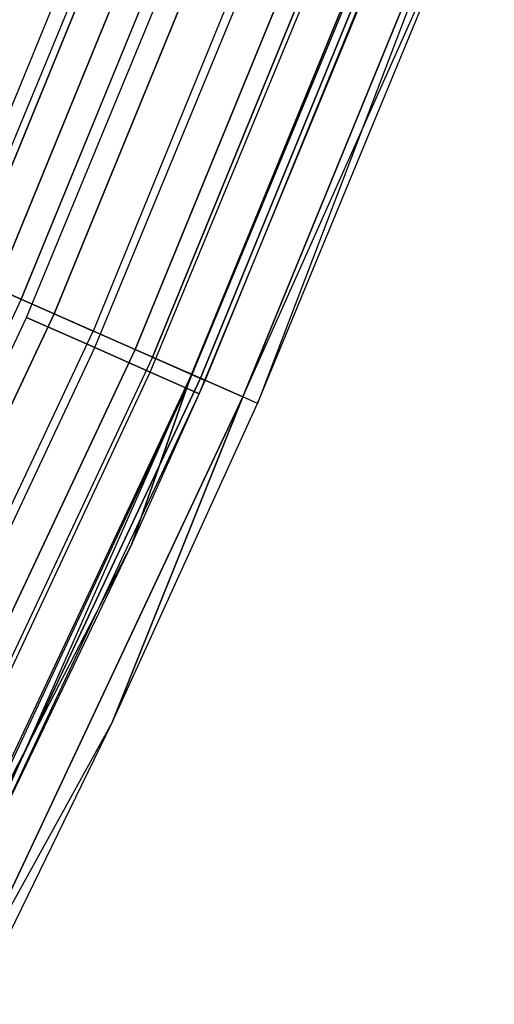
# Model space of a CAD drawing. Extents: x -176 to 176, y -176 to 176.
# Tile 201 of 208: x 103.63 to 107.78, y -51.79 to -43.18. Entities that reach past the tile are written whole.
import ezdxf

# ---------------------------------------------------------------- set-up
doc = ezdxf.new("R2010")
doc.units = 0
doc.header["$LTSCALE"] = 25.4
doc.layers.get('0').update_dxf_attribs({"linetype": 'CONTINUOUS'})

# ---------------------------------------------------------------- blocks, each defined once
blk = doc.blocks.new('BIURKOWA_B_STL')
at = {"color": 0}
for p, q in [((105.132, -40.104, 0.5581), (102.9842, -45.3356, 0.5581)), ((105.132, -40.104, 0.5581), (102.9842, -45.3356, 0.5581)), ((105.132, -40.104, 201.4419), (102.9842, -45.3356, 201.4419)), ((105.132, -40.104, 201.4419), (102.9842, -45.3356, 201.4419)), ((105.3176, -40.1748, 201.9843), (103.1661, -45.4156, 201.9843)), ((105.3176, -40.1748, 201.9843), (103.1661, -45.4156, 201.9843)), ((103.1661, -45.4156, 0.0157), (105.3176, -40.1748, 0.0157)), ((103.1661, -45.4156, 0.0157), (105.3176, -40.1748, 0.0157)), ((105.5792, -40.2745, 197), (103.4223, -45.5284, 197)), ((103.4223, -45.5284, 5), (105.5792, -40.2745, 5)), ((103.4223, -45.5284, 5), (105.5792, -40.2745, 5)), ((103.4223, -45.5284, 4.5), (105.5792, -40.2745, 4.5)), ((103.4223, -45.5284, 4.5), (105.5792, -40.2745, 4.5)), ((103.4223, -45.5284, 197.5), (105.5792, -40.2745, 197.5)), ((103.4223, -45.5284, 197.5), (105.5792, -40.2745, 197.5)), ((105.5792, -40.2745, 197), (103.4223, -45.5284, 197)), ((103.6429, -45.6256, 0.5146), (105.8044, -40.3605, 0.5146)), ((103.6429, -45.6256, 0.5146), (105.8044, -40.3605, 0.5146)), ((105.8044, -40.3605, 201.4854), (103.6429, -45.6256, 201.4854)), ((105.8044, -40.3605, 201.4854), (103.6429, -45.6256, 201.4854)), ((106.0989, -40.4728, 201.9373), (103.9314, -45.7526, 201.9373)), ((106.0989, -40.4728, 201.9373), (103.9314, -45.7526, 201.9373)), ((103.9314, -45.7526, 0.0627), (106.0989, -40.4728, 0.0627)), ((103.9314, -45.7526, 0.0627), (106.0989, -40.4728, 0.0627)), ((106.4476, -40.6058, 0.7291), (104.2729, -45.9029, 0.7291)), ((106.4476, -40.6058, 0.7291), (104.2729, -45.9029, 0.7291)), ((106.4476, -40.6058, 201.2709), (104.2729, -45.9029, 201.2709)), ((106.4476, -40.6058, 201.2709), (104.2729, -45.9029, 201.2709)), ((103.054, -45.5028, 201.4696), (105.0455, -40.6949, 201.4696)), ((103.054, -45.5028, 197.5304), (105.0455, -40.6949, 197.5304)), ((103.054, -45.5028, 197.5304), (105.0455, -40.6949, 197.5304)), ((103.054, -45.5028, 201.4696), (105.0455, -40.6949, 201.4696)), ((103.054, -45.5028, 4.4696), (105.0455, -40.6949, 4.4696)), ((103.054, -45.5028, 0.5304), (105.0455, -40.6949, 0.5304)), ((103.054, -45.5028, 0.5304), (105.0455, -40.6949, 0.5304)), ((103.054, -45.5028, 4.4696), (105.0455, -40.6949, 4.4696)), ((106.8219, -40.7486, 201.6168), (104.6396, -46.0643, 201.6168)), ((106.8219, -40.7486, 201.6168), (104.6396, -46.0643, 201.6168)), ((104.6396, -46.0643, 0.3832), (106.8219, -40.7486, 0.3832)), ((104.6396, -46.0643, 0.3832), (106.8219, -40.7486, 0.3832)), ((106.9779, -40.8081, 1.1738), (104.7924, -46.1316, 1.1738)), ((106.9779, -40.8081, 1.1738), (104.7924, -46.1316, 1.1738)), ((104.7924, -46.1316, 200.8262), (106.9779, -40.8081, 200.8262)), ((104.7924, -46.1316, 200.8262), (106.9779, -40.8081, 200.8262)), ((103.6894, -45.7834, 201.4696), (105.6932, -40.9458, 201.4696)), ((103.6894, -45.7834, 197.5304), (105.6932, -40.9458, 197.5304)), ((103.6894, -45.7834, 197.5304), (105.6932, -40.9458, 197.5304)), ((103.6894, -45.7834, 201.4696), (105.6932, -40.9458, 201.4696)), ((103.6894, -45.7834, 4.4696), (105.6932, -40.9458, 4.4696)), ((103.6894, -45.7834, 0.5304), (105.6932, -40.9458, 0.5304)), ((103.6894, -45.7834, 0.5304), (105.6932, -40.9458, 0.5304)), ((103.6894, -45.7834, 4.4696), (105.6932, -40.9458, 4.4696)), ((105.1338, -46.2819, 1.7908), (107.3264, -40.941, 1.7908)), ((105.1338, -46.2819, 1.7908), (107.3264, -40.941, 1.7908)), ((107.3264, -40.941, 200.2092), (105.1338, -46.2819, 200.2092)), ((107.3264, -40.941, 200.2092), (105.1338, -46.2819, 200.2092)), ((107.4054, -40.9712, 201.0587), (105.2112, -46.3159, 201.0587)), ((107.4054, -40.9712, 201.0587), (105.2112, -46.3159, 201.0587)), ((105.2112, -46.3159, 0.9413), (107.4054, -40.9712, 0.9413)), ((105.2112, -46.3159, 0.9413), (107.4054, -40.9712, 0.9413)), ((105.2527, -46.3342, 2.5), (107.4478, -40.9874, 2.5)), ((105.2527, -46.3342, 2.5), (107.4478, -40.9874, 2.5)), ((105.2527, -46.3342, 199.5), (107.4478, -40.9874, 199.5)), ((105.2527, -46.3342, 199.5), (107.4478, -40.9874, 199.5)), ((107.7839, -41.1156, 200.3257), (105.582, -46.4792, 200.3257)), ((107.7839, -41.1156, 200.3257), (105.582, -46.4792, 200.3257)), ((105.582, -46.4792, 1.6743), (107.7839, -41.1156, 1.6743)), ((105.582, -46.4792, 1.6743), (107.7839, -41.1156, 1.6743)), ((107.7839, -41.1156, 200.3257), (105.7104, -46.5357, 199.5)), ((107.7839, -41.1156, 200.3257), (105.7104, -46.5357, 199.5)), ((104.2865, -46.047, 201.2321), (106.3018, -41.1815, 201.2321)), ((104.2865, -46.047, 201.2321), (106.3018, -41.1815, 201.2321)), ((104.2865, -46.047, 197.7679), (106.3018, -41.1815, 197.7679)), ((104.2865, -46.047, 197.7679), (106.3018, -41.1815, 197.7679)), ((104.2865, -46.047, 4.2321), (106.3018, -41.1815, 4.2321)), ((104.2865, -46.047, 4.2321), (106.3018, -41.1815, 4.2321)), ((104.2865, -46.047, 0.7679), (106.3018, -41.1815, 0.7679)), ((104.2865, -46.047, 0.7679), (106.3018, -41.1815, 0.7679)), ((104.7733, -46.2619, 200.7856), (106.798, -41.3738, 200.7856)), ((104.7733, -46.2619, 200.7856), (106.798, -41.3738, 200.7856)), ((104.7733, -46.2619, 198.2144), (106.798, -41.3738, 198.2144)), ((104.7733, -46.2619, 198.2144), (106.798, -41.3738, 198.2144)), ((104.7733, -46.2619, 3.7856), (106.798, -41.3738, 3.7856)), ((104.7733, -46.2619, 3.7856), (106.798, -41.3738, 3.7856)), ((104.7733, -46.2619, 1.2144), (106.798, -41.3738, 1.2144)), ((104.7733, -46.2619, 1.2144), (106.798, -41.3738, 1.2144)), ((105.091, -46.4022, 200.184), (107.1218, -41.4992, 200.184)), ((105.091, -46.4022, 200.184), (107.1218, -41.4992, 200.184)), ((105.091, -46.4022, 198.816), (107.1218, -41.4992, 198.816)), ((105.091, -46.4022, 198.816), (107.1218, -41.4992, 198.816)), ((105.091, -46.4022, 3.184), (107.1218, -41.4992, 3.184)), ((105.091, -46.4022, 3.184), (107.1218, -41.4992, 3.184)), ((105.091, -46.4022, 1.816), (107.1218, -41.4992, 1.816)), ((105.091, -46.4022, 1.816), (107.1218, -41.4992, 1.816)), ((105.2013, -46.4509, 199.5), (107.2343, -41.5428, 199.5)), ((105.2013, -46.4509, 199.5), (107.2343, -41.5428, 199.5)), ((105.2013, -46.4509, 2.5), (107.2343, -41.5428, 2.5)), ((105.2013, -46.4509, 2.5), (107.2343, -41.5428, 2.5)), ((105.582, -46.4792, 1.6743), (107.6572, -41.8352, 2.5)), ((105.582, -46.4792, 1.6743), (107.6572, -41.8352, 2.5)), ((105.7104, -46.5357, 199.5), (107.6572, -41.8352, 199.5)), ((105.7104, -46.5357, 199.5), (107.6572, -41.8352, 199.5)), ((105.7104, -46.5357, 2.5), (107.6572, -41.8352, 2.5)), ((105.7104, -46.5357, 2.5), (107.6572, -41.8352, 2.5)), ((103.6429, -45.6256, 0.5146), (102.9842, -45.3356, 0.5581)), ((103.6429, -45.6256, 0.5146), (102.9842, -45.3356, 0.5581)), ((102.9842, -45.3356, 201.4419), (103.6429, -45.6256, 201.4854)), ((102.9842, -45.3356, 201.4419), (103.6429, -45.6256, 201.4854)), ((103.9314, -45.7526, 201.9373), (103.1661, -45.4156, 201.9843)), ((103.9314, -45.7526, 201.9373), (103.1661, -45.4156, 201.9843)), ((103.1661, -45.4156, 0.0157), (103.9314, -45.7526, 0.0627)), ((103.1661, -45.4156, 0.0157), (103.9314, -45.7526, 0.0627)), ((103.6429, -45.6256, 0.5146), (101.2196, -50.7754, 0.5146)), ((103.6429, -45.6256, 0.5146), (101.2196, -50.7754, 0.5146)), ((103.6429, -45.6256, 201.4854), (101.2196, -50.7754, 201.4854)), ((103.6429, -45.6256, 201.4854), (101.2196, -50.7754, 201.4854)), ((103.6429, -45.6256, 0.5146), (104.2729, -45.9029, 0.7291)), ((103.6429, -45.6256, 0.5146), (104.2729, -45.9029, 0.7291)), ((103.6429, -45.6256, 201.4854), (104.2729, -45.9029, 201.2709)), ((103.6429, -45.6256, 201.4854), (104.2729, -45.9029, 201.2709)), ((101.4643, -50.5232, 201.4696), (103.6894, -45.7834, 201.4696)), ((101.4643, -50.5232, 197.5304), (103.6894, -45.7834, 197.5304)), ((101.4643, -50.5232, 197.5304), (103.6894, -45.7834, 197.5304)), ((101.4643, -50.5232, 201.4696), (103.6894, -45.7834, 201.4696)), ((101.4643, -50.5232, 4.4696), (103.6894, -45.7834, 4.4696)), ((101.4643, -50.5232, 0.5304), (103.6894, -45.7834, 0.5304)), ((101.4643, -50.5232, 0.5304), (103.6894, -45.7834, 0.5304)), ((101.4643, -50.5232, 4.4696), (103.6894, -45.7834, 4.4696)), ((101.5013, -50.9167, 201.9373), (103.9314, -45.7526, 201.9373)), ((101.5013, -50.9167, 201.9373), (103.9314, -45.7526, 201.9373)), ((103.9314, -45.7526, 0.0627), (101.5013, -50.9167, 0.0627)), ((103.9314, -45.7526, 0.0627), (101.5013, -50.9167, 0.0627)), ((104.2865, -46.047, 201.2321), (103.6894, -45.7834, 201.4696)), ((104.2865, -46.047, 201.2321), (103.6894, -45.7834, 201.4696)), ((103.6894, -45.7834, 197.5304), (104.2865, -46.047, 197.7679)), ((103.6894, -45.7834, 197.5304), (104.2865, -46.047, 197.7679)), ((104.2865, -46.047, 4.2321), (103.6894, -45.7834, 4.4696)), ((104.2865, -46.047, 4.2321), (103.6894, -45.7834, 4.4696)), ((103.6894, -45.7834, 0.5304), (104.2865, -46.047, 0.7679)), ((103.6894, -45.7834, 0.5304), (104.2865, -46.047, 0.7679)), ((104.6396, -46.0643, 201.6168), (103.9314, -45.7526, 201.9373)), ((104.6396, -46.0643, 201.6168), (103.9314, -45.7526, 201.9373)), ((103.9314, -45.7526, 0.0627), (104.6396, -46.0643, 0.3832)), ((103.9314, -45.7526, 0.0627), (104.6396, -46.0643, 0.3832)), ((101.8349, -51.0841, 0.7291), (104.2729, -45.9029, 0.7291)), ((101.8349, -51.0841, 0.7291), (104.2729, -45.9029, 0.7291)), ((101.8349, -51.0841, 201.2709), (104.2729, -45.9029, 201.2709)), ((101.8349, -51.0841, 201.2709), (104.2729, -45.9029, 201.2709)), ((104.7924, -46.1316, 1.1738), (104.2729, -45.9029, 0.7291)), ((104.7924, -46.1316, 1.1738), (104.2729, -45.9029, 0.7291)), ((104.7924, -46.1316, 200.8262), (104.2729, -45.9029, 201.2709)), ((104.7924, -46.1316, 200.8262), (104.2729, -45.9029, 201.2709)), ((102.0486, -50.8142, 201.2321), (104.2865, -46.047, 201.2321)), ((102.0486, -50.8142, 201.2321), (104.2865, -46.047, 201.2321)), ((102.0486, -50.8142, 197.7679), (104.2865, -46.047, 197.7679)), ((102.0486, -50.8142, 197.7679), (104.2865, -46.047, 197.7679)), ((102.0486, -50.8142, 4.2321), (104.2865, -46.047, 4.2321)), ((102.0486, -50.8142, 4.2321), (104.2865, -46.047, 4.2321)), ((102.0486, -50.8142, 0.7679), (104.2865, -46.047, 0.7679)), ((102.0486, -50.8142, 0.7679), (104.2865, -46.047, 0.7679)), ((102.193, -51.2637, 201.6168), (104.6396, -46.0643, 201.6168)), ((102.193, -51.2637, 201.6168), (104.6396, -46.0643, 201.6168)), ((104.6396, -46.0643, 0.3832), (102.193, -51.2637, 0.3832)), ((104.6396, -46.0643, 0.3832), (102.193, -51.2637, 0.3832)), ((104.7924, -46.1316, 1.1738), (102.3422, -51.3385, 1.1738)), ((104.7924, -46.1316, 1.1738), (102.3422, -51.3385, 1.1738)), ((104.7924, -46.1316, 200.8262), (102.3422, -51.3385, 200.8262)), ((104.7924, -46.1316, 200.8262), (102.3422, -51.3385, 200.8262)), ((104.7733, -46.2619, 200.7856), (104.2865, -46.047, 201.2321)), ((104.7733, -46.2619, 200.7856), (104.2865, -46.047, 201.2321)), ((104.2865, -46.047, 197.7679), (104.7733, -46.2619, 198.2144)), ((104.2865, -46.047, 197.7679), (104.7733, -46.2619, 198.2144)), ((104.7733, -46.2619, 3.7856), (104.2865, -46.047, 4.2321)), ((104.7733, -46.2619, 3.7856), (104.2865, -46.047, 4.2321)), ((104.2865, -46.047, 0.7679), (104.7733, -46.2619, 1.2144)), ((104.2865, -46.047, 0.7679), (104.7733, -46.2619, 1.2144)), ((105.2112, -46.3159, 201.0587), (104.6396, -46.0643, 201.6168)), ((105.2112, -46.3159, 201.0587), (104.6396, -46.0643, 201.6168)), ((104.6396, -46.0643, 0.3832), (105.2112, -46.3159, 0.9413)), ((104.6396, -46.0643, 0.3832), (105.2112, -46.3159, 0.9413)), ((105.1338, -46.2819, 1.7908), (104.7924, -46.1316, 1.1738)), ((105.1338, -46.2819, 1.7908), (104.7924, -46.1316, 1.1738)), ((104.7924, -46.1316, 200.8262), (105.1338, -46.2819, 200.2092)), ((104.7924, -46.1316, 200.8262), (105.1338, -46.2819, 200.2092)), ((102.5249, -51.0513, 200.7856), (104.7733, -46.2619, 200.7856)), ((102.5249, -51.0513, 200.7856), (104.7733, -46.2619, 200.7856)), ((102.5249, -51.0513, 198.2144), (104.7733, -46.2619, 198.2144)), ((102.5249, -51.0513, 198.2144), (104.7733, -46.2619, 198.2144)), ((102.5249, -51.0513, 3.7856), (104.7733, -46.2619, 3.7856)), ((102.5249, -51.0513, 3.7856), (104.7733, -46.2619, 3.7856)), ((102.5249, -51.0513, 1.2144), (104.7733, -46.2619, 1.2144)), ((102.5249, -51.0513, 1.2144), (104.7733, -46.2619, 1.2144)), ((105.1338, -46.2819, 1.7908), (102.6756, -51.5058, 1.7908)), ((105.1338, -46.2819, 1.7908), (102.6756, -51.5058, 1.7908)), ((105.1338, -46.2819, 200.2092), (102.6756, -51.5058, 200.2092)), ((105.1338, -46.2819, 200.2092), (102.6756, -51.5058, 200.2092)), ((105.1338, -46.2819, 1.7908), (102.7918, -51.5641, 2.5)), ((105.1338, -46.2819, 1.7908), (102.7918, -51.5641, 2.5)), ((104.6077, -47.7727, 2.5), (105.1338, -46.2819, 1.7908)), ((104.6077, -47.7727, 2.5), (105.1338, -46.2819, 1.7908)), ((105.1338, -46.2819, 200.2092), (104.6077, -47.7727, 199.5)), ((105.1338, -46.2819, 200.2092), (104.6077, -47.7727, 199.5)), ((105.091, -46.4022, 200.184), (104.7733, -46.2619, 200.7856)), ((105.091, -46.4022, 200.184), (104.7733, -46.2619, 200.7856)), ((104.7733, -46.2619, 198.2144), (105.091, -46.4022, 198.816)), ((104.7733, -46.2619, 198.2144), (105.091, -46.4022, 198.816)), ((105.091, -46.4022, 3.184), (104.7733, -46.2619, 3.7856)), ((105.091, -46.4022, 3.184), (104.7733, -46.2619, 3.7856)), ((104.7733, -46.2619, 1.2144), (105.091, -46.4022, 1.816)), ((104.7733, -46.2619, 1.2144), (105.091, -46.4022, 1.816)), ((105.1338, -46.2819, 1.7908), (105.2527, -46.3342, 2.5)), ((105.1338, -46.2819, 1.7908), (105.2527, -46.3342, 2.5)), ((105.2527, -46.3342, 199.5), (105.1338, -46.2819, 200.2092)), ((105.2527, -46.3342, 199.5), (105.1338, -46.2819, 200.2092)), ((102.7512, -51.5437, 201.0587), (105.2112, -46.3159, 201.0587)), ((102.7512, -51.5437, 201.0587), (105.2112, -46.3159, 201.0587)), ((105.2112, -46.3159, 0.9413), (102.7512, -51.5437, 0.9413)), ((105.2112, -46.3159, 0.9413), (102.7512, -51.5437, 0.9413)), ((104.6077, -47.7727, 2.5), (105.2527, -46.3342, 2.5)), ((104.6077, -47.7727, 2.5), (105.2527, -46.3342, 2.5)), ((104.6077, -47.7727, 199.5), (105.2527, -46.3342, 199.5)), ((104.6077, -47.7727, 199.5), (105.2527, -46.3342, 199.5)), ((105.582, -46.4792, 200.3257), (105.2112, -46.3159, 201.0587)), ((105.582, -46.4792, 200.3257), (105.2112, -46.3159, 201.0587)), ((105.2112, -46.3159, 0.9413), (105.582, -46.4792, 1.6743)), ((105.2112, -46.3159, 0.9413), (105.582, -46.4792, 1.6743)), ((105.2527, -46.3342, 2.5), (105.2527, -46.3342, 199.5)), ((105.2527, -46.3342, 2.5), (105.2527, -46.3342, 199.5)), ((102.8358, -51.2062, 200.184), (105.091, -46.4022, 200.184)), ((102.8358, -51.2062, 200.184), (105.091, -46.4022, 200.184)), ((102.8358, -51.2062, 198.816), (105.091, -46.4022, 198.816)), ((102.8358, -51.2062, 198.816), (105.091, -46.4022, 198.816)), ((102.8358, -51.2062, 3.184), (105.091, -46.4022, 3.184)), ((102.8358, -51.2062, 3.184), (105.091, -46.4022, 3.184)), ((102.8358, -51.2062, 1.816), (105.091, -46.4022, 1.816)), ((102.8358, -51.2062, 1.816), (105.091, -46.4022, 1.816)), ((102.9438, -51.2599, 199.5), (105.2013, -46.4509, 199.5)), ((102.9438, -51.2599, 199.5), (105.2013, -46.4509, 199.5)), ((102.9438, -51.2599, 2.5), (105.2013, -46.4509, 2.5)), ((102.9438, -51.2599, 2.5), (105.2013, -46.4509, 2.5)), ((105.2013, -46.4509, 199.5), (105.091, -46.4022, 200.184)), ((105.2013, -46.4509, 199.5), (105.091, -46.4022, 200.184)), ((105.091, -46.4022, 198.816), (105.2013, -46.4509, 199.5)), ((105.091, -46.4022, 198.816), (105.2013, -46.4509, 199.5)), ((105.2013, -46.4509, 2.5), (105.091, -46.4022, 3.184)), ((105.2013, -46.4509, 2.5), (105.091, -46.4022, 3.184)), ((105.091, -46.4022, 1.816), (105.2013, -46.4509, 2.5)), ((105.091, -46.4022, 1.816), (105.2013, -46.4509, 2.5)), ((103.1133, -51.7254, 200.3257), (105.582, -46.4792, 200.3257)), ((103.1133, -51.7254, 200.3257), (105.582, -46.4792, 200.3257)), ((105.582, -46.4792, 1.6743), (103.1133, -51.7254, 1.6743)), ((105.582, -46.4792, 1.6743), (103.1133, -51.7254, 1.6743)), ((104.438, -49.325, 199.5), (105.582, -46.4792, 200.3257)), ((104.438, -49.325, 199.5), (105.582, -46.4792, 200.3257)), ((105.582, -46.4792, 1.6743), (104.438, -49.325, 2.5)), ((105.582, -46.4792, 1.6743), (104.438, -49.325, 2.5)), ((104.438, -49.325, 199.5), (105.7104, -46.5357, 199.5)), ((104.438, -49.325, 199.5), (105.7104, -46.5357, 199.5)), ((104.438, -49.325, 2.5), (105.7104, -46.5357, 2.5)), ((104.438, -49.325, 2.5), (105.7104, -46.5357, 2.5)), ((105.7104, -46.5357, 199.5), (105.582, -46.4792, 200.3257)), ((105.7104, -46.5357, 199.5), (105.582, -46.4792, 200.3257)), ((105.7104, -46.5357, 2.5), (105.582, -46.4792, 1.6743)), ((105.7104, -46.5357, 2.5), (105.582, -46.4792, 1.6743)), ((105.7104, -46.5357, 199.5), (105.7104, -46.5357, 2.5)), ((105.7104, -46.5357, 199.5), (105.7104, -46.5357, 2.5)), ((102.6756, -51.5058, 200.2092), (104.6077, -47.7727, 199.5)), ((102.6756, -51.5058, 200.2092), (104.6077, -47.7727, 199.5)), ((102.7918, -51.5641, 2.5), (104.6077, -47.7727, 2.5)), ((102.7918, -51.5641, 2.5), (104.6077, -47.7727, 2.5)), ((102.7918, -51.5641, 199.5), (104.6077, -47.7727, 199.5)), ((102.7918, -51.5641, 199.5), (104.6077, -47.7727, 199.5)), ((104.6077, -47.7727, 2.5), (104.6077, -47.7727, 199.5)), ((104.6077, -47.7727, 2.5), (104.6077, -47.7727, 199.5)), ((103.1133, -51.7254, 200.3257), (104.438, -49.325, 199.5)), ((103.1133, -51.7254, 200.3257), (104.438, -49.325, 199.5)), ((103.1133, -51.7254, 1.6743), (104.438, -49.325, 2.5)), ((103.1133, -51.7254, 1.6743), (104.438, -49.325, 2.5)), ((103.2387, -51.7883, 199.5), (104.438, -49.325, 199.5)), ((103.2387, -51.7883, 199.5), (104.438, -49.325, 199.5)), ((103.2387, -51.7883, 2.5), (104.438, -49.325, 2.5)), ((103.2387, -51.7883, 2.5), (104.438, -49.325, 2.5)), ((104.438, -49.325, 199.5), (104.438, -49.325, 2.5)), ((104.438, -49.325, 199.5), (104.438, -49.325, 2.5))]:
    blk.add_line(p, q, dxfattribs=at)

msp = doc.modelspace()

# ---------------------------------------------------------------- block references
at = {"color": 253}
msp.add_blockref('BIURKOWA_B_STL', (0, 0), dxfattribs=at)

doc.saveas('drawing.dxf')
